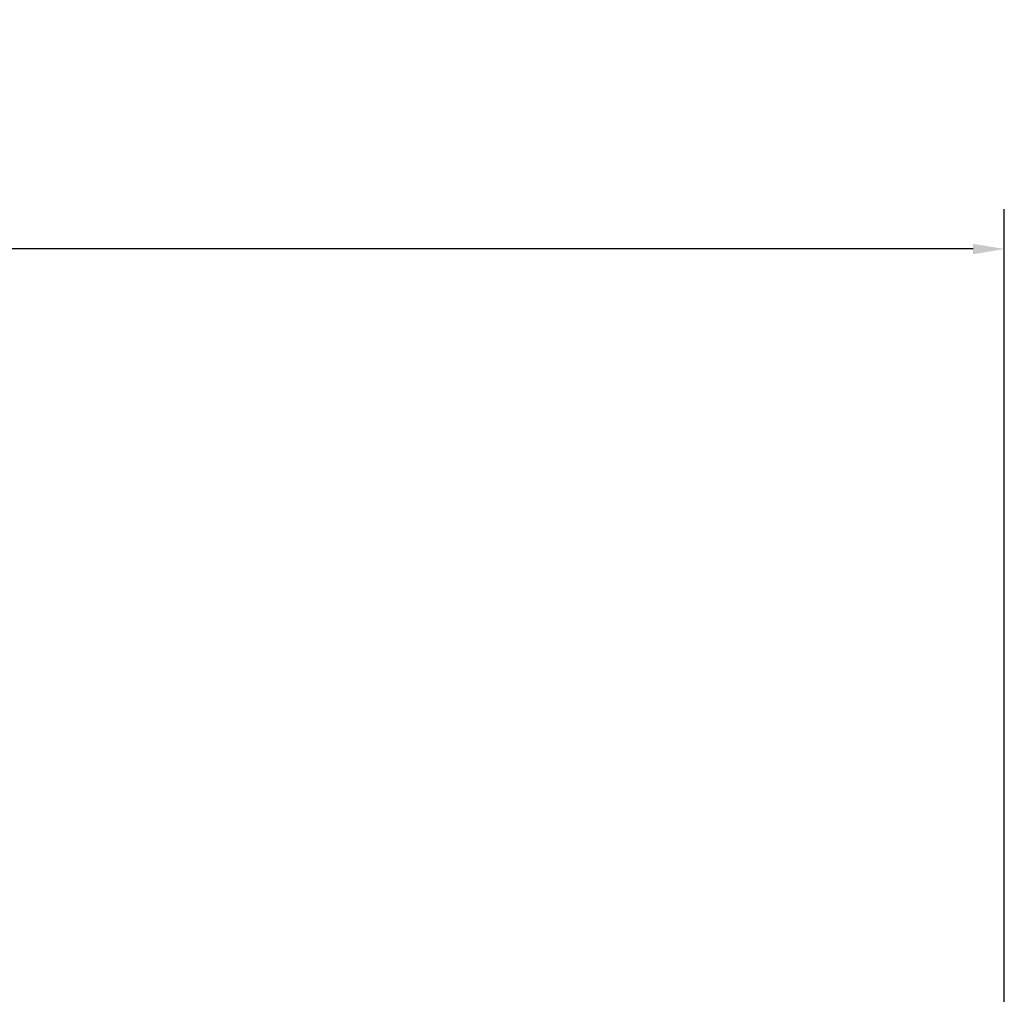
# Model space of a CAD drawing. Header units: inches. Extents: x 2.9 to 75, y -2.3 to 43.7.
# Tile 155 of 155: x 63.7 to 66.8, y 40.6 to 43.7. Entities that reach past the tile are written whole.
import ezdxf

# ---------------------------------------------------------------- set-up
doc = ezdxf.new("R2010")
doc.units = ezdxf.units.IN
doc.header["$MEASUREMENT"] = 0
doc.layers.add('Dimensions(ROSSANSI)', color=7, linetype='Continuous', lineweight=25)
doc.styles.add('DEFAULT-ROSSANSI', font='arial.ttf')
doc.dimstyles.new('DEFAULT-ROSSANSI', dxfattribs={"dimtxt": 1, "dimasz": 0.098425, "dimexe": 0.125, "dimexo": 0.0625, "dimgap": 0.031496, "dimtad": 0, "dimtih": 1, "dimtoh": 1, "dimrnd": 1e-08, "dimzin": 0, "dimdsep": 46, "dimtxsty": 'DEFAULT-ROSSANSI', "dimcen": 0.09, "dimdle": 0.393701, "dimclrd": 7, "dimclre": 7, "dimclrt": 179, "dimadec": 0, "dimazin": 0, "dimtfac": 1, "dimtofl": 0, "dimtmove": 0, "dimatfit": 3, "dimfxl": 1, "dimtolj": 1, "dimtzin": 0, "dimlwd": 25, "dimlwe": 25, "dimarcsym": 0})

# ---------------------------------------------------------------- blocks, each defined once
blk = doc.blocks.new('*D9')
at = {"layer": 'Defpoints', "color": 0}
for p in [(66.8042, 42.9895), (35.2942, 38.8163), (66.8042, 38.8163)]:
    blk.add_point(p, dxfattribs=at)
at = {"layer": 'Dimensions(ROSSANSI)', "color": 7, "lineweight": 25}
for p, q in [((35.2942, 38.8788), (35.2942, 43.1145)), ((66.8042, 38.8788), (66.8042, 43.1145)), ((35.3926, 42.9895), (47.0143, 42.9895)), ((66.7058, 42.9895), (55.0841, 42.9895))]:
    blk.add_line(p, q, dxfattribs=at)
at = {"layer": 'Dimensions(ROSSANSI)', "color": 7}
for points in [[(35.3926, 43.0059), (35.3926, 42.9731), (35.2942, 42.9895)], [(66.7058, 43.0059), (66.7058, 42.9731), (66.8042, 42.9895)]]:
    blk.add_solid(points, dxfattribs=at)
at = {"layer": 'Dimensions(ROSSANSI)', "color": 179, "lineweight": 25, "insert": (47.0458, 43.6304), "char_height": 1, "attachment_point": 1, "style": 'DEFAULT-ROSSANSI'}
blk.add_mtext('\\A1;31.51 [800.4]', dxfattribs=at)

msp = doc.modelspace()

# ---------------------------------------------------------------- dimensions: what is measured, and where the dimension line sits
at = {"layer": 'Dimensions(ROSSANSI)', "color": 7, "lineweight": 25}
dim = msp.add_linear_dim(base=(66.8042, 42.9895), p1=(35.2942, 38.8163), p2=(66.8042, 38.8163), dimstyle='DEFAULT-ROSSANSI', override={"dimtih": 0, "dimtoh": 0, "dimdec": 2, "dimtp": 0, "dimtm": 0, "dimtdec": 2, "dimatfit": 1}, dxfattribs=at)
dim.commit()
dim.dimension.update_dxf_attribs({"geometry": '*D9', "text_midpoint": (51.0492, 42.9895), "dimtype": 160})

doc.saveas('drawing.dxf')
